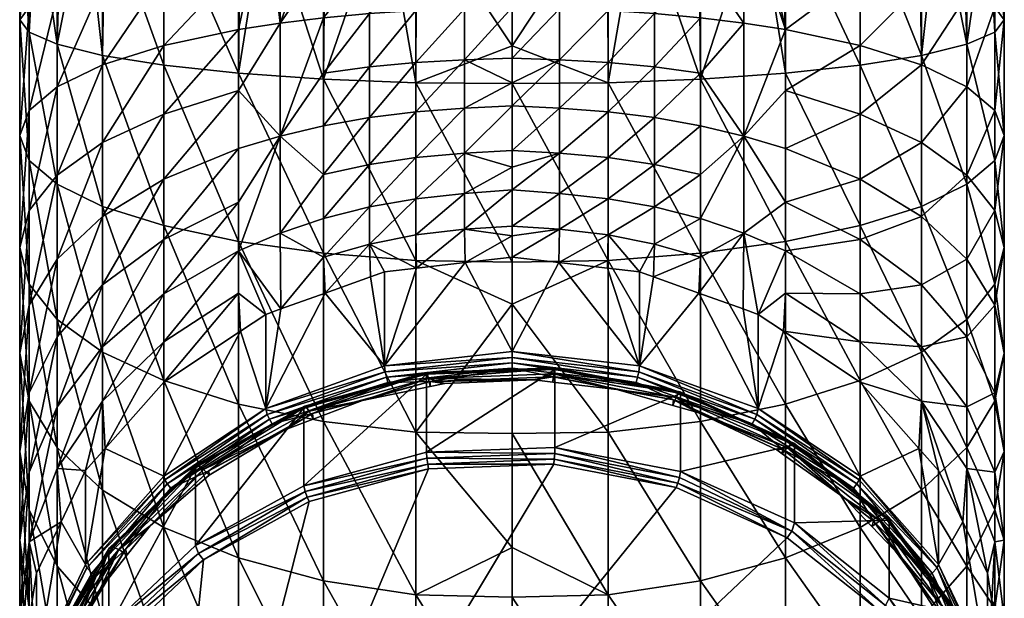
# Model space of a CAD drawing. Extents: x -0.025 to 0.115, y -0.143 to 0.025.
# Tile 2 of 256: x -0.012 to 0.012, y -0.126 to -0.112. Entities that reach past the tile are written whole.
import ezdxf

# ---------------------------------------------------------------- set-up
doc = ezdxf.new("R2010")
doc.units = 0
doc.layers.add('mesh', color=7, linetype='CONTINUOUS')

msp = doc.modelspace()

# ---------------------------------------------------------------- meshes
at = {"layer": 'mesh'}
mesh = msp.add_polyface(dxfattribs=at)
corners = [(-0.011781, -0.115124, 0.137834), (-0.012012, -0.111696, 0.136134), (-0.011781, -0.112001, 0.138455), (-0.012012, -0.114518, 0.135573), (-0.011781, -0.11139, 0.133813), (-0.011781, -0.113912, 0.133311), (-0.011099, -0.111096, 0.131581), (-0.011099, -0.11333, 0.131137), (-0.00999, -0.110825, 0.129524), (-0.00999, -0.112793, 0.129133), (-0.008497, -0.110588, 0.127721), (-0.008497, -0.112322, 0.127377), (-0.006679, -0.110393, 0.126242), (-0.006679, -0.111936, 0.125935), (-0.008497, -0.115581, 0.126026), (-0.006679, -0.113425, 0.125429), (-0.008497, -0.113996, 0.126808), (-0.011099, -0.112295, 0.140687), (-0.00999, -0.112566, 0.142744), (-0.00999, -0.116244, 0.142012), (-0.011781, -0.116347, 0.132485), (-0.011099, -0.115486, 0.130405), (-0.00999, -0.114692, 0.128488), (-0.008497, -0.116714, 0.143769), (-0.008497, -0.112803, 0.144547), (-0.006679, -0.1171, 0.14521), (-0.006679, -0.112998, 0.146026), (-0.005661, -0.111778, 0.125346), (-0.005644, -0.108824, 0.125777), (-0.006012, -0.108824, 0.12593), (-0.008497, -0.108824, 0.127837), (-0.006632, -0.108824, 0.126406), (-0.005661, -0.114531, 0.124206), (-0.006679, -0.114835, 0.124734), (-0.011004, -0.108824, 0.131769), (-0.011603, -0.108824, 0.133217), (-0.011705, -0.108824, 0.133991), (-0.012012, -0.108824, 0.136322), (-0.011705, -0.108824, 0.138653), (-0.011099, -0.115707, 0.140008), (-0.011603, -0.108824, 0.139428), (-0.006632, -0.108824, 0.146239), (-0.006012, -0.108824, 0.146715), (-0.008497, -0.108824, 0.144808), (-0.009929, -0.108824, 0.142942), (-0.010404, -0.108824, 0.142322), (-0.011004, -0.108824, 0.140875)]
mesh.append_faces([[corners[k] for k in face] for face in [(0, 1, 2, 2), (3, 1, 0, 0), (3, 4, 1, 1), (5, 4, 3, 3), (5, 6, 4, 4), (7, 6, 5, 5), (7, 8, 6, 6), (9, 8, 7, 7), (9, 10, 8, 8), (11, 10, 9, 9), (11, 12, 10, 10), (13, 12, 11, 11), (14, 15, 16, 16), (17, 18, 19, 19), (20, 7, 5, 5), (21, 9, 7, 7), (22, 11, 9, 9), (16, 11, 22, 22), (16, 13, 11, 11), (15, 13, 16, 16), (23, 18, 24, 24), (23, 19, 18, 18), (25, 24, 26, 26), (27, 28, 29, 29), (10, 30, 8, 8), (12, 31, 10, 10), (13, 29, 12, 12), (13, 27, 29, 29), (15, 27, 13, 13), (15, 32, 27, 27), (33, 32, 15, 15), (34, 6, 8, 8), (35, 4, 6, 6), (36, 1, 4, 4), (37, 1, 36, 36), (37, 2, 1, 1), (38, 2, 37, 37), (2, 17, 39, 39), (2, 40, 17, 17), (38, 40, 2, 2), (26, 41, 42, 42), (26, 43, 41, 41), (24, 43, 26, 26), (24, 44, 43, 43), (18, 44, 24, 24), (18, 45, 44, 44), (17, 45, 18, 18), (17, 46, 45, 45), (40, 46, 17, 17)]])
mesh = msp.add_polyface(dxfattribs=at)
corners = [(-0.003482, -0.11408, 0.123426), (-0.002353, -0.113939, 0.123182), (-0.002353, -0.112739, 0.123774), (-0.000012, -0.113237, 0.123296), (-0.001168, -0.113852, 0.123031), (-0.000012, -0.113791, 0.122933), (-0.001168, -0.112672, 0.123613), (-0.001168, -0.111427, 0.124035), (-0.000012, -0.110904, 0.124104), (-0.000012, -0.110124, 0.124186), (-0.000012, -0.111396, 0.123933), (-0.000012, -0.112632, 0.123505), (-0.002353, -0.110159, 0.124465), (-0.003482, -0.110196, 0.124745), (-0.003482, -0.111545, 0.124477), (-0.004604, -0.111649, 0.124864), (-0.005661, -0.111778, 0.125346), (-0.005661, -0.114531, 0.124206), (-0.004604, -0.110249, 0.125142), (-0.004604, -0.113, 0.124405), (-0.002353, -0.117564, 0.146941), (-0.004604, -0.113143, 0.147126), (-0.002353, -0.113232, 0.147803), (-0.001168, -0.110137, 0.124292), (-0.002353, -0.111472, 0.124204), (-0.003482, -0.112847, 0.124034), (-0.004604, -0.114281, 0.123774), (-0.001168, -0.114946, 0.1223), (-0.002353, -0.115052, 0.122439), (-0.003482, -0.115224, 0.122662), (-0.004604, -0.115468, 0.12298), (-0.004565, -0.108824, 0.125331), (-0.005644, -0.108824, 0.125777), (-0.003465, -0.108824, 0.124875), (-0.003118, -0.108824, 0.124731), (-0.001155, -0.108824, 0.124473), (-0.006012, -0.108824, 0.146715), (-0.004565, -0.108824, 0.147314), (-0.006679, -0.112998, 0.146026), (-0.004604, -0.117387, 0.146282), (-0.000012, -0.112329, 0.148141), (-0.000012, -0.113247, 0.147957), (-0.003118, -0.108824, 0.147913), (-0.002343, -0.108824, 0.148015), (-0.000012, -0.108824, 0.148322), (0.001144, -0.110137, 0.124292)]
mesh.append_faces([[corners[k] for k in face] for face in [(0, 1, 2, 2), (3, 4, 5, 5), (3, 6, 4, 4), (6, 1, 4, 4), (6, 2, 1, 1), (7, 2, 6, 6), (7, 8, 9, 9), (7, 10, 8, 8), (6, 10, 7, 7), (6, 11, 10, 10), (3, 11, 6, 6), (12, 13, 14, 14), (15, 16, 17, 17), (15, 18, 16, 16), (13, 18, 15, 15), (15, 14, 13, 13), (15, 19, 14, 14), (17, 19, 15, 15), (20, 21, 22, 22), (23, 7, 9, 9), (24, 7, 23, 23), (24, 2, 7, 7), (25, 2, 24, 24), (25, 0, 2, 2), (26, 0, 25, 25), (4, 27, 5, 5), (1, 28, 4, 4), (0, 29, 1, 1), (26, 30, 0, 0), (16, 31, 32, 32), (18, 31, 16, 16), (13, 33, 18, 18), (12, 34, 13, 13), (26, 19, 17, 17), (25, 19, 26, 26), (25, 14, 19, 19), (24, 14, 25, 25), (24, 12, 14, 14), (23, 12, 24, 24), (23, 35, 12, 12), (21, 36, 37, 37), (21, 38, 36, 36), (39, 38, 21, 21), (40, 41, 22, 22), (42, 21, 37, 37), (42, 22, 21, 21), (43, 22, 42, 42), (43, 40, 22, 22), (44, 40, 43, 43), (8, 45, 9, 9)]])
mesh = msp.add_polyface(dxfattribs=at)
corners = [(0.00458, -0.113143, 0.147126), (0.004541, -0.108824, 0.147314), (0.005988, -0.108824, 0.146715), (0.002329, -0.113232, 0.147803), (0.002319, -0.108824, 0.148015), (0.003094, -0.108824, 0.147913), (0.00562, -0.108824, 0.125777), (0.004541, -0.108824, 0.125331), (0.00458, -0.110249, 0.125142), (0.005637, -0.111778, 0.125346), (0.005637, -0.114531, 0.124206), (0.006655, -0.111936, 0.125935), (0.00458, -0.113, 0.124405), (0.00458, -0.111649, 0.124864), (0.00458, -0.114281, 0.123774), (0.003458, -0.112847, 0.124034), (0.002329, -0.113939, 0.123182), (0.003458, -0.11408, 0.123426), (0.002329, -0.112739, 0.123774), (0.003458, -0.111545, 0.124477), (0.002329, -0.111472, 0.124204), (0.003458, -0.110196, 0.124745), (0.002329, -0.110159, 0.124465), (0.002319, -0.108824, 0.124629), (-0.000012, -0.112632, 0.123505), (0.001144, -0.112672, 0.123613), (0.001144, -0.111427, 0.124035), (-0.000012, -0.110904, 0.124104), (0.001144, -0.110137, 0.124292), (-0.000012, -0.111396, 0.123933), (0.001144, -0.113852, 0.123031), (-0.000012, -0.113791, 0.122933), (-0.000012, -0.114885, 0.122216), (-0.000012, -0.113237, 0.123296), (-0.000012, -0.112329, 0.148141), (-0.000012, -0.113247, 0.147957), (-0.000012, -0.108824, 0.148322), (0.00458, -0.117387, 0.146282), (0.006655, -0.112998, 0.146026), (0.006655, -0.1171, 0.14521), (0.005988, -0.108824, 0.12593), (0.003458, -0.115224, 0.122662), (0.001144, -0.114946, 0.1223), (0.002329, -0.115052, 0.122439)]
mesh.append_faces([[corners[k] for k in face] for face in [(0, 1, 2, 2), (3, 4, 5, 5), (6, 7, 8, 8), (9, 10, 11, 11), (9, 12, 10, 10), (13, 12, 9, 9), (12, 14, 10, 10), (15, 16, 17, 17), (15, 18, 16, 16), (19, 18, 15, 15), (19, 20, 18, 18), (21, 20, 19, 19), (21, 22, 20, 20), (23, 22, 21, 21), (24, 25, 26, 26), (27, 26, 28, 28), (29, 26, 27, 27), (29, 24, 26, 26), (30, 31, 32, 32), (25, 31, 30, 30), (25, 33, 31, 31), (24, 33, 25, 25), (34, 3, 35, 35), (34, 4, 3, 3), (36, 4, 34, 34), (0, 5, 1, 1), (0, 3, 5, 5), (37, 3, 0, 0), (38, 0, 2, 2), (39, 0, 38, 38), (9, 8, 13, 13), (9, 6, 8, 8), (11, 6, 9, 9), (11, 40, 6, 6), (19, 8, 21, 21), (19, 13, 8, 8), (15, 13, 19, 19), (15, 12, 13, 13), (17, 12, 15, 15), (17, 14, 12, 12), (41, 14, 17, 17), (26, 22, 28, 28), (26, 20, 22, 22), (25, 20, 26, 26), (25, 18, 20, 20), (30, 18, 25, 25), (30, 16, 18, 18), (42, 16, 30, 30), (42, 43, 16, 16)]])
mesh = msp.add_polyface(dxfattribs=at)
corners = [(0.011075, -0.115707, 0.140008), (0.009966, -0.116244, 0.142012), (0.009966, -0.112566, 0.142744), (0.011757, -0.113912, 0.133311), (0.011757, -0.11139, 0.133813), (0.011075, -0.11333, 0.131137), (0.011988, -0.111696, 0.136134), (0.011988, -0.114518, 0.135573), (0.011757, -0.112001, 0.138455), (0.011757, -0.115124, 0.137834), (0.011075, -0.112295, 0.140687), (0.011075, -0.115486, 0.130405), (0.006655, -0.112998, 0.146026), (0.005988, -0.108824, 0.146715), (0.006608, -0.108824, 0.146239), (0.008473, -0.112803, 0.144547), (0.008473, -0.108824, 0.144808), (0.008473, -0.116714, 0.143769), (0.009905, -0.108824, 0.142942), (0.01038, -0.108824, 0.142322), (0.011988, -0.108824, 0.136322), (0.011681, -0.108824, 0.138653), (0.011579, -0.108824, 0.139428), (0.01098, -0.108824, 0.140875), (0.009966, -0.114692, 0.128488), (0.009966, -0.112793, 0.129133), (0.008473, -0.113996, 0.126808), (0.011075, -0.111096, 0.131581), (0.01098, -0.108824, 0.131769), (0.011579, -0.108824, 0.133217), (0.006655, -0.113425, 0.125429), (0.006655, -0.114835, 0.124734), (0.008473, -0.112322, 0.127377), (0.009966, -0.110825, 0.129524), (0.01038, -0.108824, 0.130322), (0.008473, -0.110588, 0.127721), (0.006655, -0.110393, 0.126242), (0.006655, -0.111936, 0.125935), (0.008473, -0.108824, 0.127837), (0.009905, -0.108824, 0.129702), (0.005988, -0.108824, 0.12593), (0.006608, -0.108824, 0.126406), (0.005637, -0.114531, 0.124206)]
mesh.append_faces([[corners[k] for k in face] for face in [(0, 1, 2, 2), (3, 4, 5, 5), (3, 6, 4, 4), (7, 6, 3, 3), (7, 8, 6, 6), (9, 8, 7, 7), (9, 10, 8, 8), (5, 11, 3, 3), (12, 13, 14, 14), (15, 14, 16, 16), (15, 12, 14, 14), (17, 12, 15, 15), (2, 16, 18, 18), (2, 15, 16, 16), (1, 15, 2, 2), (2, 10, 0, 0), (2, 19, 10, 10), (18, 19, 2, 2), (6, 20, 4, 4), (6, 21, 20, 20), (8, 21, 6, 6), (8, 22, 21, 21), (10, 22, 8, 8), (10, 23, 22, 22), (19, 23, 10, 10), (24, 25, 26, 26), (5, 25, 24, 24), (5, 27, 25, 25), (4, 27, 5, 5), (4, 28, 27, 27), (29, 28, 4, 4), (26, 30, 31, 31), (26, 32, 30, 30), (25, 32, 26, 26), (25, 33, 32, 32), (27, 33, 25, 25), (27, 34, 33, 33), (28, 34, 27, 27), (35, 36, 37, 37), (35, 38, 36, 36), (39, 38, 35, 35), (36, 40, 37, 37), (38, 41, 36, 36), (30, 42, 31, 31), (30, 37, 42, 42), (32, 37, 30, 30), (32, 35, 37, 37), (33, 35, 32, 32), (33, 39, 35, 35), (34, 39, 33, 33)]])
mesh = msp.add_polyface(dxfattribs=at)
corners = [(-0.008497, -0.11838, 0.123879), (-0.006679, -0.117325, 0.122823), (-0.006679, -0.116143, 0.12386), (-0.006012, -0.118877, 0.120126), (-0.005644, -0.118745, 0.12005), (-0.006679, -0.118362, 0.121641), (-0.006632, -0.119289, 0.120364), (-0.008497, -0.119546, 0.12255), (-0.008497, -0.120528, 0.12108), (-0.011781, -0.115124, 0.137834), (-0.011781, -0.112001, 0.138455), (-0.011099, -0.115707, 0.140008), (-0.011781, -0.120995, 0.135402), (-0.012012, -0.117243, 0.134647), (-0.011781, -0.118139, 0.13681), (-0.012012, -0.119824, 0.133375), (-0.011781, -0.116347, 0.132485), (-0.011781, -0.118654, 0.131347), (-0.011099, -0.115486, 0.130405), (-0.011099, -0.117528, 0.129398), (-0.00999, -0.114692, 0.128488), (-0.00999, -0.116491, 0.127601), (-0.008497, -0.113996, 0.126808), (-0.008497, -0.115581, 0.126026), (-0.006679, -0.114835, 0.124734), (-0.006679, -0.113425, 0.125429), (-0.011099, -0.119, 0.13889), (-0.00999, -0.119794, 0.140807), (-0.012012, -0.114518, 0.135573), (-0.011781, -0.113912, 0.133311), (-0.011099, -0.11333, 0.131137), (-0.00999, -0.112793, 0.129133), (-0.008497, -0.12049, 0.142487), (-0.00999, -0.116244, 0.142012), (-0.008497, -0.116714, 0.143769), (-0.006679, -0.1171, 0.14521), (-0.008497, -0.112803, 0.144547), (-0.006679, -0.121061, 0.143865), (-0.008497, -0.117051, 0.125044), (-0.00999, -0.119666, 0.125165), (-0.00999, -0.118158, 0.126487), (-0.011099, -0.119421, 0.128133), (-0.011099, -0.121133, 0.126632), (-0.011099, -0.112295, 0.140687), (-0.004604, -0.117387, 0.146282), (-0.006679, -0.112998, 0.146026), (-0.004604, -0.121486, 0.14489), (-0.005661, -0.116894, 0.122392), (-0.005661, -0.114531, 0.124206), (-0.011781, -0.120791, 0.129919)]
mesh.append_faces([[corners[k] for k in face] for face in [(0, 1, 2, 2), (1, 3, 4, 4), (5, 6, 3, 3), (7, 8, 5, 5), (9, 10, 11, 11), (12, 13, 14, 14), (15, 16, 13, 13), (17, 16, 15, 15), (17, 18, 16, 16), (19, 18, 17, 17), (19, 20, 18, 18), (21, 20, 19, 19), (21, 22, 20, 20), (23, 22, 21, 21), (24, 25, 23, 23), (26, 11, 27, 27), (26, 9, 11, 11), (14, 9, 26, 26), (14, 28, 9, 9), (13, 28, 14, 14), (13, 29, 28, 28), (16, 29, 13, 13), (18, 30, 16, 16), (20, 31, 18, 18), (32, 33, 34, 34), (35, 34, 36, 36), (37, 34, 35, 35), (37, 32, 34, 34), (38, 0, 2, 2), (38, 39, 0, 0), (40, 39, 38, 38), (41, 42, 40, 40), (1, 5, 3, 3), (1, 7, 5, 5), (0, 7, 1, 1), (11, 33, 27, 27), (11, 43, 33, 33), (44, 35, 45, 45), (46, 37, 35, 35), (47, 1, 4, 4), (48, 1, 47, 47), (48, 2, 1, 1), (24, 2, 48, 48), (24, 38, 2, 2), (23, 38, 24, 24), (23, 40, 38, 38), (21, 40, 23, 23), (21, 41, 40, 40), (19, 41, 21, 21), (17, 49, 19, 19)]])
mesh = msp.add_polyface(dxfattribs=at)
corners = [(0.006655, -0.114835, 0.124734), (0.008473, -0.115581, 0.126026), (0.008473, -0.113996, 0.126808), (0.009966, -0.116244, 0.142012), (0.011075, -0.119, 0.13889), (0.009966, -0.119794, 0.140807), (0.011075, -0.115707, 0.140008), (0.011757, -0.118139, 0.13681), (0.009966, -0.116491, 0.127601), (0.009966, -0.114692, 0.128488), (0.011075, -0.115486, 0.130405), (0.011075, -0.117528, 0.129398), (0.011757, -0.116347, 0.132485), (0.011757, -0.118654, 0.131347), (0.011988, -0.117243, 0.134647), (0.011988, -0.119824, 0.133375), (0.011988, -0.114518, 0.135573), (0.011757, -0.115124, 0.137834), (0.011757, -0.113912, 0.133311), (0.011075, -0.11333, 0.131137), (0.005637, -0.116894, 0.122392), (0.004541, -0.118358, 0.119826), (0.00562, -0.118745, 0.12005), (0.006655, -0.118362, 0.121641), (0.005988, -0.118877, 0.120126), (0.006608, -0.119289, 0.120364), (0.006655, -0.117325, 0.122823), (0.008473, -0.11838, 0.123879), (0.008473, -0.119546, 0.12255), (0.006655, -0.121061, 0.143865), (0.00458, -0.117387, 0.146282), (0.006655, -0.1171, 0.14521), (0.008473, -0.116714, 0.143769), (0.006655, -0.112998, 0.146026), (0.008473, -0.12049, 0.142487), (0.008473, -0.112803, 0.144547), (0.011075, -0.112295, 0.140687), (0.011075, -0.119421, 0.128133), (0.009966, -0.118158, 0.126487), (0.008473, -0.117051, 0.125044), (0.006655, -0.116143, 0.12386), (0.005637, -0.114531, 0.124206), (0.009966, -0.119666, 0.125165)]
mesh.append_faces([[corners[k] for k in face] for face in [(0, 1, 2, 2), (3, 4, 5, 5), (6, 4, 3, 3), (7, 4, 6, 6), (8, 9, 1, 1), (8, 10, 9, 9), (11, 10, 8, 8), (11, 12, 10, 10), (13, 12, 11, 11), (13, 14, 12, 12), (15, 14, 13, 13), (16, 14, 17, 17), (16, 12, 14, 14), (18, 12, 16, 16), (18, 10, 12, 12), (19, 9, 10, 10), (20, 21, 22, 22), (23, 24, 25, 25), (24, 20, 22, 22), (24, 26, 20, 20), (23, 26, 24, 24), (23, 27, 26, 26), (28, 27, 23, 23), (29, 30, 31, 31), (32, 31, 33, 33), (34, 31, 32, 32), (34, 29, 31, 31), (3, 32, 35, 35), (5, 32, 3, 3), (5, 34, 32, 32), (7, 14, 15, 15), (7, 17, 14, 14), (6, 17, 7, 7), (6, 36, 17, 17), (9, 2, 1, 1), (11, 37, 13, 13), (11, 38, 37, 37), (8, 38, 11, 11), (8, 39, 38, 38), (1, 39, 8, 8), (1, 40, 39, 39), (0, 40, 1, 1), (0, 41, 40, 40), (20, 40, 41, 41), (26, 40, 20, 20), (26, 39, 40, 40), (27, 39, 26, 26), (27, 38, 39, 39), (42, 38, 27, 27), (42, 37, 38, 38)]])
mesh = msp.add_polyface(dxfattribs=at)
corners = [(-0.002343, -0.11775, 0.119476), (-0.001155, -0.117615, 0.119398), (-0.001168, -0.116802, 0.120444), (-0.000012, -0.116966, 0.120128), (-0.000012, -0.11673, 0.120385), (-0.000012, -0.115845, 0.121347), (-0.003482, -0.117164, 0.120722), (-0.003118, -0.117838, 0.119527), (-0.002353, -0.116941, 0.12055), (-0.003482, -0.115224, 0.122662), (-0.004604, -0.115468, 0.12298), (-0.004604, -0.116541, 0.122039), (-0.003482, -0.116258, 0.121756), (-0.002353, -0.115052, 0.122439), (-0.002353, -0.116058, 0.121556), (-0.001168, -0.114946, 0.1223), (-0.001168, -0.115935, 0.121433), (-0.002353, -0.117564, 0.146941), (-0.004604, -0.117387, 0.146282), (-0.004604, -0.113143, 0.147126), (-0.002353, -0.121747, 0.145521), (-0.000012, -0.11529, 0.121951), (-0.000012, -0.114885, 0.122216), (-0.000012, -0.113791, 0.122933), (-0.001168, -0.113852, 0.123031), (-0.002353, -0.113939, 0.123182), (-0.003482, -0.11408, 0.123426), (-0.004604, -0.117482, 0.120966), (-0.005661, -0.116894, 0.122392), (-0.005661, -0.114531, 0.124206), (-0.004604, -0.114281, 0.123774), (-0.004604, -0.121486, 0.14489), (-0.006679, -0.1171, 0.14521), (-0.000012, -0.118624, 0.146879), (-0.000012, -0.117608, 0.147083), (-0.002353, -0.113232, 0.147803), (-0.000012, -0.113247, 0.147957), (-0.003465, -0.117963, 0.119599), (-0.004565, -0.118358, 0.119826), (-0.005644, -0.118745, 0.12005), (-0.003118, -0.120132, 0.115554), (-0.000012, -0.119778, 0.11535), (-0.006012, -0.12117, 0.116154), (-0.000012, -0.117484, 0.119322), (-0.000012, -0.119928, 0.11522), (-0.003101, -0.12028, 0.115424), (-0.000012, -0.12006, 0.1152)]
mesh.append_faces([[corners[k] for k in face] for face in [(0, 1, 2, 2), (3, 2, 1, 1), (4, 5, 2, 2), (0, 6, 7, 7), (0, 8, 6, 6), (2, 8, 0, 0), (9, 10, 11, 11), (12, 9, 11, 11), (12, 13, 9, 9), (14, 13, 12, 12), (14, 15, 13, 13), (16, 15, 14, 14), (17, 18, 19, 19), (20, 18, 17, 17), (21, 15, 16, 16), (22, 23, 15, 15), (24, 13, 15, 15), (25, 9, 13, 13), (26, 10, 9, 9), (16, 2, 5, 5), (16, 8, 2, 2), (14, 8, 16, 16), (14, 6, 8, 8), (12, 6, 14, 14), (12, 27, 6, 6), (11, 27, 12, 12), (11, 28, 27, 27), (10, 28, 11, 11), (10, 29, 28, 28), (30, 29, 10, 10), (31, 32, 18, 18), (17, 33, 20, 20), (17, 34, 33, 33), (35, 34, 17, 17), (35, 36, 34, 34), (6, 37, 7, 7), (6, 38, 37, 37), (27, 38, 6, 6), (27, 39, 38, 38), (28, 39, 27, 27), (40, 0, 7, 7), (40, 1, 0, 0), (41, 1, 40, 40), (42, 38, 39, 39), (40, 37, 38, 38), (7, 37, 40, 40), (41, 43, 1, 1), (40, 44, 41, 41), (40, 45, 44, 44), (45, 46, 44, 44)]])
mesh = msp.add_polyface(dxfattribs=at)
corners = [(-0.000012, -0.116966, 0.120128), (-0.001155, -0.117615, 0.119398), (-0.000012, -0.117484, 0.119322), (-0.000012, -0.11673, 0.120385), (-0.001168, -0.116802, 0.120444), (-0.000012, -0.11529, 0.121951), (-0.001168, -0.115935, 0.121433), (-0.000012, -0.115845, 0.121347), (-0.000012, -0.114885, 0.122216), (-0.001168, -0.114946, 0.1223), (0.002329, -0.116941, 0.12055), (0.002319, -0.11775, 0.119476), (0.003094, -0.117838, 0.119527), (-0.000012, -0.117608, 0.147083), (0.002329, -0.117564, 0.146941), (-0.000012, -0.118624, 0.146879), (0.005637, -0.116894, 0.122392), (0.00458, -0.117482, 0.120966), (0.004541, -0.118358, 0.119826), (0.00458, -0.116541, 0.122039), (0.005637, -0.114531, 0.124206), (0.00458, -0.115468, 0.12298), (0.00458, -0.114281, 0.123774), (0.003458, -0.117164, 0.120722), (0.003441, -0.117963, 0.119599), (0.003458, -0.116258, 0.121756), (0.002329, -0.116058, 0.121556), (0.003458, -0.115224, 0.122662), (0.002329, -0.115052, 0.122439), (0.003458, -0.11408, 0.123426), (0.002329, -0.113939, 0.123182), (0.001131, -0.117615, 0.119398), (0.001144, -0.116802, 0.120444), (0.001144, -0.115935, 0.121433), (0.001144, -0.114946, 0.1223), (0.001144, -0.113852, 0.123031), (-0.000012, -0.113247, 0.147957), (0.002329, -0.113232, 0.147803), (0.00458, -0.117387, 0.146282), (0.00458, -0.121486, 0.14489), (0.006655, -0.1171, 0.14521), (0.00458, -0.113143, 0.147126), (0.003094, -0.120132, 0.115554), (-0.000012, -0.119778, 0.11535)]
mesh.append_faces([[corners[k] for k in face] for face in [(0, 1, 2, 2), (3, 4, 0, 0), (5, 6, 7, 7), (8, 9, 5, 5), (10, 11, 12, 12), (13, 14, 15, 15), (16, 17, 18, 18), (19, 17, 16, 16), (20, 21, 19, 19), (20, 22, 21, 21), (23, 12, 24, 24), (23, 10, 12, 12), (25, 10, 23, 23), (25, 26, 10, 10), (27, 26, 25, 25), (27, 28, 26, 26), (29, 28, 27, 27), (29, 30, 28, 28), (2, 31, 32, 32), (32, 0, 2, 2), (32, 3, 0, 0), (33, 3, 32, 32), (33, 7, 3, 3), (34, 7, 33, 33), (34, 5, 7, 7), (34, 8, 5, 5), (35, 8, 34, 34), (36, 14, 13, 13), (36, 37, 14, 14), (38, 14, 37, 37), (39, 14, 38, 38), (40, 38, 41, 41), (16, 20, 19, 19), (27, 21, 22, 22), (25, 21, 27, 27), (25, 19, 21, 21), (23, 19, 25, 25), (23, 17, 19, 19), (24, 17, 23, 23), (24, 18, 17, 17), (33, 28, 34, 34), (33, 26, 28, 28), (32, 26, 33, 33), (32, 10, 26, 26), (31, 10, 32, 32), (31, 11, 10, 10), (42, 24, 12, 12), (42, 18, 24, 24), (43, 31, 2, 2), (42, 11, 31, 31)]])
mesh = msp.add_polyface(dxfattribs=at)
corners = [(-0.005548, -0.121691, 0.115877), (-0.004872, -0.121294, 0.115879), (-0.007404, -0.122691, 0.116685), (-0.006679, -0.118362, 0.121641), (-0.008497, -0.120528, 0.12108), (-0.006632, -0.119289, 0.120364), (-0.008497, -0.119546, 0.12255), (-0.009929, -0.122144, 0.122012), (-0.00999, -0.120989, 0.123657), (-0.010404, -0.12268, 0.122322), (-0.011099, -0.122635, 0.12492), (-0.00999, -0.123158, 0.139149), (-0.011099, -0.119, 0.13889), (-0.00999, -0.119794, 0.140807), (-0.011099, -0.12212, 0.137352), (-0.011781, -0.118139, 0.13681), (-0.011781, -0.120995, 0.135402), (-0.012012, -0.119824, 0.133375), (-0.012012, -0.117243, 0.134647), (-0.006679, -0.124813, 0.142016), (-0.008497, -0.12049, 0.142487), (-0.006679, -0.121061, 0.143865), (-0.008497, -0.124067, 0.140723), (-0.00999, -0.118158, 0.126487), (-0.011099, -0.121133, 0.126632), (-0.00999, -0.119666, 0.125165), (-0.011099, -0.119421, 0.128133), (-0.011781, -0.122725, 0.128223), (-0.011781, -0.120791, 0.129919), (-0.012012, -0.122217, 0.131776), (-0.012012, -0.12438, 0.129879), (-0.008497, -0.11838, 0.123879), (-0.011781, -0.124421, 0.12629), (-0.00999, -0.116244, 0.142012), (-0.011099, -0.117528, 0.129398), (-0.011781, -0.118654, 0.131347), (-0.011781, -0.123642, 0.133633), (-0.011099, -0.125012, 0.135419), (-0.005083, -0.121152, 0.115219), (-0.007709, -0.122566, 0.116175), (-0.007725, -0.122609, 0.116061), (-0.005073, -0.121111, 0.115335), (-0.007651, -0.122568, 0.11631), (-0.005035, -0.121124, 0.115476), (-0.007533, -0.122658, 0.116435), (-0.004957, -0.121237, 0.115615), (-0.006012, -0.12117, 0.116154), (-0.005644, -0.118745, 0.12005), (-0.006012, -0.118877, 0.120126), (-0.008497, -0.122822, 0.117107), (-0.008476, -0.122905, 0.117005), (-0.005979, -0.121313, 0.11602), (-0.008417, -0.123008, 0.116944), (-0.005927, -0.121433, 0.115993), (-0.008332, -0.123111, 0.116936), (-0.005862, -0.121545, 0.116024)]
mesh.append_faces([[corners[k] for k in face] for face in [(0, 1, 2, 2), (3, 4, 5, 5), (6, 7, 4, 4), (8, 7, 6, 6), (8, 9, 7, 7), (10, 9, 8, 8), (11, 12, 13, 13), (14, 12, 11, 11), (14, 15, 12, 12), (16, 15, 14, 14), (17, 18, 16, 16), (19, 20, 21, 21), (19, 22, 20, 20), (23, 24, 25, 25), (26, 27, 24, 24), (28, 27, 26, 26), (29, 30, 28, 28), (31, 8, 6, 6), (25, 8, 31, 31), (25, 10, 8, 8), (24, 10, 25, 25), (27, 32, 24, 24), (13, 20, 22, 22), (13, 33, 20, 20), (34, 28, 26, 26), (35, 29, 28, 28), (17, 29, 35, 35), (17, 36, 29, 29), (16, 36, 17, 17), (14, 37, 16, 16), (38, 39, 40, 40), (38, 41, 39, 39), (41, 42, 39, 39), (41, 43, 42, 42), (43, 44, 42, 42), (43, 45, 44, 44), (45, 0, 44, 44), (46, 47, 48, 48), (5, 46, 48, 48), (5, 49, 46, 46), (4, 49, 5, 5), (7, 49, 4, 4), (49, 50, 46, 46), (50, 51, 46, 46), (50, 52, 51, 51), (52, 53, 51, 51), (52, 54, 53, 53), (55, 53, 54, 54), (54, 2, 55, 55)]])
mesh = msp.add_polyface(dxfattribs=at)
corners = [(-0.004855, -0.121428, 0.115725), (-0.004872, -0.121294, 0.115879), (-0.005548, -0.121691, 0.115877), (-0.003653, -0.120973, 0.115462), (-0.002009, -0.120512, 0.115427), (-0.002003, -0.120635, 0.115267), (-0.001651, -0.120563, 0.115225), (0.000527, -0.120472, 0.115173), (-0.004604, -0.121486, 0.14489), (-0.004604, -0.117387, 0.146282), (-0.002353, -0.121747, 0.145521), (-0.004604, -0.125367, 0.142976), (-0.006679, -0.121061, 0.143865), (-0.000012, -0.118624, 0.146879), (-0.000012, -0.121778, 0.145595), (-0.00304, -0.120533, 0.115439), (-0.000012, -0.120188, 0.11524), (-0.005862, -0.121545, 0.116024), (-0.007404, -0.122691, 0.116685), (0.001018, -0.122409, 0.11124), (-0.002085, -0.122382, 0.111329), (-0.002065, -0.122526, 0.111308), (0.001028, -0.122264, 0.111261), (-0.002096, -0.122236, 0.111457), (0.001034, -0.122118, 0.111389), (-0.005083, -0.123052, 0.111928), (-0.002096, -0.120336, 0.114748), (-0.005083, -0.121152, 0.115219), (0.001034, -0.120218, 0.11468), (-0.005073, -0.121111, 0.115335), (-0.002091, -0.120297, 0.114865), (0.001032, -0.120179, 0.114797), (-0.005035, -0.121124, 0.115476), (-0.002076, -0.120316, 0.11501), (0.001024, -0.120199, 0.114942), (-0.004957, -0.121237, 0.115615), (-0.002044, -0.120442, 0.115156), (0.001008, -0.120326, 0.115089), (-0.003118, -0.120132, 0.115554), (-0.004565, -0.118358, 0.119826), (-0.006012, -0.12117, 0.116154), (-0.003101, -0.12028, 0.115424), (-0.005979, -0.121313, 0.11602), (-0.003074, -0.120409, 0.115402), (-0.000012, -0.12006, 0.1152), (-0.005927, -0.121433, 0.115993)]
mesh.append_faces([[corners[k] for k in face] for face in [(0, 1, 2, 2), (3, 1, 0, 0), (3, 4, 1, 1), (5, 4, 3, 3), (4, 6, 7, 7), (5, 6, 4, 4), (8, 9, 10, 10), (11, 12, 8, 8), (10, 13, 14, 14), (15, 4, 16, 16), (15, 1, 4, 4), (17, 1, 15, 15), (17, 18, 1, 1), (19, 20, 21, 21), (19, 22, 20, 20), (22, 23, 20, 20), (22, 24, 23, 23), (25, 26, 27, 27), (23, 26, 25, 25), (23, 28, 26, 26), (24, 28, 23, 23), (26, 29, 27, 27), (26, 30, 29, 29), (28, 30, 26, 26), (28, 31, 30, 30), (30, 32, 29, 29), (30, 33, 32, 32), (31, 33, 30, 30), (31, 34, 33, 33), (33, 35, 32, 32), (33, 36, 35, 35), (34, 36, 33, 33), (34, 37, 36, 36), (7, 6, 36, 36), (35, 0, 2, 2), (35, 3, 0, 0), (36, 3, 35, 35), (36, 5, 3, 3), (6, 5, 36, 36), (38, 39, 40, 40), (40, 41, 38, 38), (40, 42, 41, 41), (41, 43, 44, 44), (42, 43, 41, 41), (42, 45, 43, 43), (15, 45, 17, 17), (15, 43, 45, 45), (16, 43, 15, 15), (16, 44, 43, 43)]])
mesh = msp.add_polyface(dxfattribs=at)
corners = [(-0.002009, -0.120512, 0.115427), (0.000527, -0.120472, 0.115173), (0.00099, -0.120399, 0.115362), (0.002544, -0.12071, 0.11531), (0.003921, -0.120962, 0.115687), (0.000986, -0.120526, 0.115204), (0.003909, -0.121094, 0.115532), (0.004514, -0.121265, 0.115631), (-0.000012, -0.118624, 0.146879), (0.002329, -0.121747, 0.145521), (-0.000012, -0.121778, 0.145595), (0.002329, -0.117564, 0.146941), (0.00458, -0.121486, 0.14489), (0.006655, -0.121061, 0.143865), (0.00458, -0.117387, 0.146282), (0.003016, -0.120533, 0.115439), (0.005838, -0.121545, 0.116024), (-0.000012, -0.120188, 0.11524), (0.004071, -0.122848, 0.111598), (0.001034, -0.122118, 0.111389), (0.001028, -0.122264, 0.111261), (0.004092, -0.122705, 0.111728), (0.004092, -0.120805, 0.115019), (0.001034, -0.120218, 0.11468), (0.006871, -0.122057, 0.115742), (0.001032, -0.120179, 0.114797), (0.004084, -0.120765, 0.115135), (0.001024, -0.120199, 0.114942), (0.004053, -0.12078, 0.115278), (0.006856, -0.122015, 0.115857), (0.001008, -0.120326, 0.115089), (0.00399, -0.120899, 0.115419), (0.006805, -0.122021, 0.115994), (-0.002044, -0.120442, 0.115156), (0.005988, -0.12117, 0.116154), (0.004541, -0.118358, 0.119826), (0.003094, -0.120132, 0.115554), (0.00562, -0.118745, 0.12005), (0.001131, -0.117615, 0.119398), (-0.000012, -0.119778, 0.11535), (0.003094, -0.117838, 0.119527), (0.002319, -0.11775, 0.119476), (0.003077, -0.12028, 0.115424), (0.005955, -0.121313, 0.11602), (-0.000012, -0.119928, 0.11522), (0.005903, -0.121433, 0.115993), (0.00305, -0.120409, 0.115402), (-0.000012, -0.12006, 0.1152)]
mesh.append_faces([[corners[k] for k in face] for face in [(0, 1, 2, 2), (2, 3, 4, 4), (2, 5, 3, 3), (1, 5, 2, 2), (4, 6, 7, 7), (3, 6, 4, 4), (8, 9, 10, 10), (8, 11, 9, 9), (12, 9, 11, 11), (13, 12, 14, 14), (15, 4, 16, 16), (15, 2, 4, 4), (17, 2, 15, 15), (17, 0, 2, 2), (18, 19, 20, 20), (18, 21, 19, 19), (19, 22, 23, 23), (21, 22, 19, 19), (21, 24, 22, 22), (22, 25, 23, 23), (22, 26, 25, 25), (24, 26, 22, 22), (26, 27, 25, 25), (26, 28, 27, 27), (29, 28, 26, 26), (28, 30, 27, 27), (28, 31, 30, 30), (32, 31, 28, 28), (1, 33, 30, 30), (30, 5, 1, 1), (30, 3, 5, 5), (31, 3, 30, 30), (31, 6, 3, 3), (7, 6, 31, 31), (34, 35, 36, 36), (34, 37, 35, 35), (36, 38, 39, 39), (40, 41, 36, 36), (36, 42, 43, 43), (39, 42, 36, 36), (39, 44, 42, 42), (42, 45, 43, 43), (42, 46, 45, 45), (44, 46, 42, 42), (44, 47, 46, 46), (16, 46, 15, 15), (16, 45, 46, 46), (15, 47, 17, 17), (15, 46, 47, 47)]])
mesh = msp.add_polyface(dxfattribs=at)
corners = [(0.006584, -0.122162, 0.11638), (0.006445, -0.122179, 0.116158), (0.006575, -0.122272, 0.116212), (0.004514, -0.121265, 0.115631), (0.003921, -0.120962, 0.115687), (0.011757, -0.120995, 0.135402), (0.011075, -0.12212, 0.137352), (0.011075, -0.119, 0.13889), (0.009966, -0.119794, 0.140807), (0.009966, -0.123158, 0.139149), (0.011757, -0.118139, 0.13681), (0.011988, -0.119824, 0.133375), (0.009966, -0.120989, 0.123657), (0.009905, -0.122144, 0.122012), (0.01038, -0.12268, 0.122322), (0.008473, -0.120528, 0.12108), (0.008473, -0.119546, 0.12255), (0.006608, -0.119289, 0.120364), (0.006655, -0.118362, 0.121641), (0.009966, -0.119666, 0.125165), (0.008473, -0.11838, 0.123879), (0.011075, -0.121133, 0.126632), (0.011075, -0.122635, 0.12492), (0.011757, -0.122725, 0.128223), (0.006655, -0.124813, 0.142016), (0.00458, -0.121486, 0.14489), (0.006655, -0.121061, 0.143865), (0.008473, -0.124067, 0.140723), (0.008473, -0.12049, 0.142487), (0.011757, -0.123642, 0.133633), (0.011988, -0.122217, 0.131776), (0.011757, -0.120791, 0.129919), (0.011757, -0.118654, 0.131347), (0.011075, -0.119421, 0.128133), (0.005838, -0.121545, 0.116024), (0.006871, -0.122057, 0.115742), (0.006856, -0.122015, 0.115857), (0.004084, -0.120765, 0.115135), (0.006805, -0.122021, 0.115994), (0.004053, -0.12078, 0.115278), (0.009161, -0.123844, 0.116913), (0.006699, -0.12212, 0.116125), (0.00399, -0.120899, 0.115419), (0.008473, -0.122822, 0.117107), (0.005988, -0.12117, 0.116154), (0.005988, -0.118877, 0.120126), (0.00562, -0.118745, 0.12005), (0.008452, -0.122905, 0.117005), (0.005955, -0.121313, 0.11602), (0.003094, -0.120132, 0.115554), (0.005903, -0.121433, 0.115993), (0.008393, -0.123008, 0.116944), (0.008308, -0.123111, 0.116936)]
mesh.append_faces([[corners[k] for k in face] for face in [(0, 1, 2, 2), (0, 3, 1, 1), (4, 3, 0, 0), (5, 6, 7, 7), (8, 6, 9, 9), (8, 7, 6, 6), (10, 5, 7, 7), (11, 5, 10, 10), (12, 13, 14, 14), (12, 15, 13, 13), (16, 15, 12, 12), (16, 17, 15, 15), (18, 17, 16, 16), (16, 19, 20, 20), (12, 19, 16, 16), (12, 21, 19, 19), (22, 21, 12, 12), (22, 23, 21, 21), (24, 25, 26, 26), (27, 26, 28, 28), (9, 28, 8, 8), (9, 27, 28, 28), (5, 29, 6, 6), (11, 30, 5, 5), (11, 31, 30, 30), (32, 31, 11, 11), (32, 33, 31, 31), (21, 33, 19, 19), (21, 31, 33, 33), (23, 31, 21, 21), (23, 30, 31, 31), (34, 4, 0, 0), (35, 36, 37, 37), (36, 38, 39, 39), (40, 38, 36, 36), (38, 41, 42, 42), (3, 41, 1, 1), (3, 42, 41, 41), (41, 2, 1, 1), (15, 43, 13, 13), (17, 43, 15, 15), (17, 44, 43, 43), (45, 44, 17, 17), (45, 46, 44, 44), (44, 47, 43, 43), (44, 48, 47, 47), (49, 48, 44, 44), (48, 50, 51, 51), (52, 50, 34, 34)]])
mesh = msp.add_polyface(dxfattribs=at)
corners = [(-0.010818, -0.126914, 0.119123), (-0.010062, -0.125579, 0.118121), (-0.009432, -0.124608, 0.117792), (-0.00939, -0.124733, 0.117633), (-0.008831, -0.124028, 0.117226), (-0.00999, -0.123158, 0.139149), (-0.00999, -0.119794, 0.140807), (-0.008497, -0.124067, 0.140723), (-0.00999, -0.126275, 0.137065), (-0.00999, -0.129095, 0.134593), (-0.011099, -0.125012, 0.135419), (-0.008497, -0.13038, 0.135879), (-0.008497, -0.127382, 0.138508), (-0.00999, -0.131567, 0.131774), (-0.011099, -0.127628, 0.133126), (-0.008497, -0.13301, 0.132881), (-0.011099, -0.12212, 0.137352), (-0.010145, -0.125254, 0.118165), (-0.011313, -0.127698, 0.119576), (-0.008975, -0.139133, 0.120866), (-0.009596, -0.126809, 0.113751), (-0.011006, -0.129155, 0.115105), (-0.007533, -0.124858, 0.112625), (-0.009747, -0.126685, 0.113753), (-0.01112, -0.129106, 0.115107), (-0.007651, -0.124704, 0.112609), (-0.009842, -0.126509, 0.113924), (-0.011229, -0.129027, 0.115165), (-0.007725, -0.124509, 0.11277), (-0.009842, -0.124609, 0.117215), (-0.011288, -0.128916, 0.115314), (-0.007725, -0.122609, 0.116061), (-0.009821, -0.124562, 0.117327), (-0.011264, -0.126963, 0.118714), (-0.007709, -0.122566, 0.116175), (-0.009747, -0.124549, 0.117453), (-0.01118, -0.126932, 0.118829), (-0.007651, -0.122568, 0.11631), (-0.009596, -0.124609, 0.117561), (-0.011006, -0.126955, 0.118916), (-0.010839, -0.127064, 0.118979), (-0.009929, -0.122144, 0.122012), (-0.010404, -0.124974, 0.11835), (-0.008497, -0.122822, 0.117107), (-0.010404, -0.12268, 0.122322), (-0.011004, -0.123934, 0.123046), (-0.008476, -0.122905, 0.117005), (-0.010379, -0.125052, 0.118244), (-0.008417, -0.123008, 0.116944), (-0.010257, -0.125183, 0.118158), (-0.011574, -0.127552, 0.119688), (-0.008332, -0.123111, 0.116936)]
mesh.append_faces([[corners[k] for k in face] for face in [(0, 1, 2, 2), (2, 3, 4, 4), (1, 3, 2, 2), (5, 6, 7, 7), (8, 9, 10, 10), (8, 11, 9, 9), (12, 11, 8, 8), (9, 13, 14, 14), (9, 15, 13, 13), (11, 15, 9, 9), (5, 8, 16, 16), (5, 12, 8, 8), (7, 12, 5, 5), (17, 0, 2, 2), (18, 0, 17, 17), (19, 20, 21, 21), (19, 22, 20, 20), (20, 23, 24, 24), (22, 23, 20, 20), (22, 25, 23, 23), (23, 26, 27, 27), (25, 26, 23, 23), (25, 28, 26, 26), (26, 29, 30, 30), (26, 31, 29, 29), (28, 31, 26, 26), (29, 32, 33, 33), (31, 32, 29, 29), (31, 34, 32, 32), (32, 35, 36, 36), (34, 35, 32, 32), (34, 37, 35, 35), (35, 38, 36, 36), (37, 38, 35, 35), (38, 1, 39, 39), (3, 38, 4, 4), (3, 1, 38, 38), (0, 40, 1, 1), (41, 42, 43, 43), (44, 42, 41, 41), (45, 42, 44, 44), (42, 46, 43, 43), (42, 47, 46, 46), (47, 48, 46, 46), (47, 49, 48, 48), (50, 49, 47, 47), (49, 51, 48, 48), (51, 49, 17, 17), (17, 2, 51, 51)]])
mesh = msp.add_polyface(dxfattribs=at)
corners = [(-0.011099, -0.122635, 0.12492), (-0.011004, -0.123934, 0.123046), (-0.010404, -0.12268, 0.122322), (-0.011781, -0.124421, 0.12629), (-0.011603, -0.125187, 0.123769), (-0.011705, -0.125858, 0.124157), (-0.012012, -0.127877, 0.125322), (-0.012012, -0.126278, 0.127715), (-0.011705, -0.129895, 0.126488), (-0.011781, -0.128135, 0.12914), (-0.011781, -0.120791, 0.129919), (-0.012012, -0.12438, 0.129879), (-0.011781, -0.122725, 0.128223), (-0.012012, -0.122217, 0.131776), (-0.011781, -0.126036, 0.131534), (-0.011781, -0.123642, 0.133633), (-0.011099, -0.127628, 0.133126), (-0.011099, -0.125012, 0.135419), (-0.00999, -0.129095, 0.134593), (-0.011099, -0.121133, 0.126632), (-0.011099, -0.129921, 0.130511), (-0.011781, -0.120995, 0.135402), (-0.011099, -0.12212, 0.137352), (-0.00999, -0.126275, 0.137065), (-0.011313, -0.127698, 0.119576), (-0.011468, -0.129452, 0.120589), (-0.010818, -0.126914, 0.119123), (-0.009596, -0.126809, 0.113751), (-0.01112, -0.129106, 0.115107), (-0.011006, -0.129155, 0.115105), (-0.009747, -0.126685, 0.113753), (-0.011229, -0.129027, 0.115165), (-0.009842, -0.126509, 0.113924), (-0.011288, -0.128916, 0.115314), (-0.009842, -0.124609, 0.117215), (-0.011288, -0.127016, 0.118605), (-0.011264, -0.126963, 0.118714), (-0.011941, -0.129606, 0.12024), (-0.01118, -0.126932, 0.118829), (-0.011851, -0.129555, 0.120344), (-0.009821, -0.124562, 0.117327), (-0.011006, -0.126955, 0.118916), (-0.011667, -0.129537, 0.120407), (-0.009596, -0.124609, 0.117561), (-0.011373, -0.128877, 0.120026), (-0.010839, -0.127064, 0.118979), (-0.010062, -0.125579, 0.118121), (-0.011603, -0.127481, 0.119797), (-0.010404, -0.124974, 0.11835), (-0.012012, -0.13017, 0.12135), (-0.010379, -0.125052, 0.118244), (-0.011574, -0.127552, 0.119688), (-0.011439, -0.127654, 0.119585), (-0.010257, -0.125183, 0.118158), (-0.011982, -0.130235, 0.121237), (-0.010145, -0.125254, 0.118165)]
mesh.append_faces([[corners[k] for k in face] for face in [(0, 1, 2, 2), (3, 1, 0, 0), (3, 4, 1, 1), (3, 5, 4, 4), (3, 6, 5, 5), (7, 6, 3, 3), (7, 8, 6, 6), (9, 8, 7, 7), (10, 11, 12, 12), (13, 14, 11, 11), (15, 14, 13, 13), (15, 16, 14, 14), (17, 16, 15, 15), (17, 18, 16, 16), (19, 3, 0, 0), (12, 7, 3, 3), (11, 7, 12, 12), (11, 9, 7, 7), (14, 9, 11, 11), (14, 20, 9, 9), (16, 20, 14, 14), (21, 17, 15, 15), (22, 23, 17, 17), (24, 25, 26, 26), (27, 28, 29, 29), (30, 31, 28, 28), (32, 33, 31, 31), (33, 34, 35, 35), (35, 36, 37, 37), (34, 36, 35, 35), (36, 38, 39, 39), (40, 38, 36, 36), (38, 41, 42, 42), (43, 41, 38, 38), (44, 41, 45, 45), (44, 42, 41, 41), (41, 46, 45, 45), (45, 26, 44, 44), (1, 47, 48, 48), (4, 47, 1, 1), (5, 47, 4, 4), (5, 49, 47, 47), (6, 49, 5, 5), (47, 50, 48, 48), (47, 51, 50, 50), (49, 51, 47, 47), (51, 52, 53, 53), (54, 52, 51, 51), (55, 52, 24, 24), (55, 53, 52, 52)]])
mesh = msp.add_polyface(dxfattribs=at)
corners = [(-0.009432, -0.124608, 0.117792), (-0.008831, -0.124028, 0.117226), (-0.007404, -0.122691, 0.116685), (-0.002353, -0.125709, 0.143568), (-0.004604, -0.125367, 0.142976), (-0.004604, -0.121486, 0.14489), (-0.000012, -0.124559, 0.144462), (-0.000012, -0.125767, 0.143679), (-0.002353, -0.121747, 0.145521), (-0.008497, -0.127382, 0.138508), (-0.006679, -0.131436, 0.136934), (-0.008497, -0.13038, 0.135879), (-0.006679, -0.128291, 0.139692), (-0.004604, -0.13222, 0.137718), (-0.004604, -0.128966, 0.140571), (-0.002353, -0.132703, 0.138201), (-0.002353, -0.129381, 0.141113), (-0.000012, -0.129935, 0.140973), (-0.000012, -0.129497, 0.141258), (-0.006679, -0.134194, 0.133789), (-0.006679, -0.124813, 0.142016), (-0.006679, -0.121061, 0.143865), (-0.000012, -0.121778, 0.145595), (-0.008497, -0.124067, 0.140723), (-0.008975, -0.139133, 0.120866), (-0.002044, -0.122642, 0.111345), (-0.004957, -0.123437, 0.111804), (0.001008, -0.122526, 0.111278), (0.00399, -0.123099, 0.111609), (-0.007533, -0.124858, 0.112625), (-0.005008, -0.123329, 0.111771), (-0.002065, -0.122526, 0.111308), (0.001018, -0.122409, 0.11124), (-0.007651, -0.124704, 0.112609), (-0.005057, -0.123194, 0.111797), (-0.002085, -0.122382, 0.111329), (-0.007725, -0.124509, 0.11277), (-0.005083, -0.123052, 0.111928), (-0.002096, -0.122236, 0.111457), (-0.005083, -0.121152, 0.115219), (-0.007725, -0.122609, 0.116061), (-0.007651, -0.122568, 0.11631), (-0.007533, -0.122658, 0.116435), (-0.009596, -0.124609, 0.117561), (-0.007397, -0.122797, 0.116516), (-0.005548, -0.121691, 0.115877), (-0.008332, -0.123111, 0.116936)]
mesh.append_faces([[corners[k] for k in face] for face in [(0, 1, 2, 2), (3, 4, 5, 5), (3, 6, 7, 7), (3, 8, 6, 6), (5, 8, 3, 3), (9, 10, 11, 11), (12, 10, 9, 9), (12, 13, 10, 10), (14, 13, 12, 12), (14, 15, 13, 13), (16, 15, 14, 14), (16, 17, 15, 15), (18, 17, 16, 16), (10, 19, 11, 11), (4, 20, 21, 21), (8, 22, 6, 6), (23, 12, 9, 9), (20, 12, 23, 23), (20, 14, 12, 12), (4, 14, 20, 20), (4, 16, 14, 14), (3, 16, 4, 4), (3, 18, 16, 16), (7, 18, 3, 3), (24, 25, 26, 26), (24, 27, 25, 25), (28, 27, 24, 24), (26, 29, 24, 24), (26, 30, 29, 29), (25, 30, 26, 26), (25, 31, 30, 30), (27, 31, 25, 25), (27, 32, 31, 31), (30, 33, 29, 29), (30, 34, 33, 33), (31, 34, 30, 30), (31, 35, 34, 34), (34, 36, 33, 33), (34, 37, 36, 36), (35, 37, 34, 34), (35, 38, 37, 37), (36, 39, 40, 40), (37, 39, 36, 36), (41, 42, 43, 43), (1, 42, 44, 44), (1, 43, 42, 42), (42, 45, 44, 44), (2, 1, 44, 44), (45, 2, 44, 44), (46, 0, 2, 2)]])
mesh = msp.add_polyface(dxfattribs=at)
corners = [(0.008106, -0.123366, 0.116844), (0.006584, -0.122162, 0.11638), (0.006575, -0.122272, 0.116212), (0.008797, -0.123919, 0.117394), (0.002329, -0.125709, 0.143568), (-0.000012, -0.125767, 0.143679), (-0.000012, -0.124559, 0.144462), (-0.000012, -0.121778, 0.145595), (0.002329, -0.121747, 0.145521), (-0.000012, -0.129935, 0.140973), (-0.000012, -0.129497, 0.141258), (0.002329, -0.129381, 0.141113), (0.00458, -0.125367, 0.142976), (0.00458, -0.121486, 0.14489), (0.006655, -0.124813, 0.142016), (0.008473, -0.124067, 0.140723), (0.006655, -0.121061, 0.143865), (0.00458, -0.128966, 0.140571), (0.006655, -0.128291, 0.139692), (0.008473, -0.127382, 0.138508), (0.006655, -0.131436, 0.136934), (0.008473, -0.13038, 0.135879), (0.00458, -0.13222, 0.137718), (0.002329, -0.132703, 0.138201), (-0.008975, -0.139133, 0.120866), (0.006699, -0.12432, 0.112314), (0.00399, -0.123099, 0.111609), (0.008951, -0.126107, 0.113346), (0.001018, -0.122409, 0.11124), (0.001008, -0.122526, 0.111278), (0.004031, -0.122988, 0.111574), (0.006805, -0.124158, 0.112293), (0.009092, -0.125973, 0.113341), (0.001028, -0.122264, 0.111261), (0.004071, -0.122848, 0.111598), (0.004092, -0.122705, 0.111728), (0.006871, -0.123957, 0.112451), (0.006871, -0.122057, 0.115742), (0.009181, -0.12389, 0.1168), (0.006856, -0.122015, 0.115857), (0.009161, -0.123844, 0.116913), (0.009092, -0.123836, 0.117042), (0.006805, -0.122021, 0.115994), (0.006699, -0.12212, 0.116125), (0.008951, -0.123907, 0.117156), (0.005955, -0.121313, 0.11602), (0.008393, -0.123008, 0.116944), (0.008452, -0.122905, 0.117005), (0.005903, -0.121433, 0.115993), (0.008308, -0.123111, 0.116936), (0.005838, -0.121545, 0.116024)]
mesh.append_faces([[corners[k] for k in face] for face in [(0, 1, 2, 2), (0, 3, 1, 1), (4, 5, 6, 6), (7, 4, 6, 6), (7, 8, 4, 4), (9, 10, 11, 11), (5, 11, 10, 10), (12, 8, 13, 13), (12, 4, 8, 8), (14, 12, 13, 13), (15, 14, 16, 16), (4, 11, 5, 5), (4, 17, 11, 11), (12, 17, 4, 4), (12, 18, 17, 17), (14, 18, 12, 12), (14, 19, 18, 18), (15, 19, 14, 14), (20, 18, 21, 21), (20, 17, 18, 18), (22, 17, 20, 20), (22, 11, 17, 17), (23, 11, 22, 22), (23, 9, 11, 11), (24, 25, 26, 26), (24, 27, 25, 25), (26, 28, 29, 29), (26, 30, 28, 28), (25, 30, 26, 26), (25, 31, 30, 30), (27, 31, 25, 25), (27, 32, 31, 31), (30, 33, 28, 28), (30, 34, 33, 33), (31, 34, 30, 30), (31, 35, 34, 34), (31, 36, 35, 35), (32, 36, 31, 31), (36, 37, 35, 35), (36, 38, 37, 37), (38, 39, 37, 37), (40, 41, 42, 42), (41, 43, 42, 42), (41, 44, 43, 43), (43, 0, 2, 2), (44, 0, 43, 43), (45, 46, 47, 47), (48, 49, 46, 46), (50, 1, 49, 49)]])
mesh = msp.add_polyface(dxfattribs=at)
corners = [(0.010411, -0.126111, 0.11866), (0.01116, -0.128057, 0.119552), (0.011313, -0.128591, 0.120091), (0.010497, -0.126375, 0.118581), (0.011988, -0.126278, 0.127715), (0.011988, -0.127877, 0.125322), (0.011757, -0.128135, 0.12914), (0.011681, -0.125858, 0.124157), (0.011757, -0.124421, 0.12629), (0.011579, -0.125187, 0.123769), (0.011075, -0.122635, 0.12492), (0.01098, -0.123934, 0.123046), (0.009966, -0.120989, 0.123657), (0.01038, -0.12268, 0.122322), (0.011757, -0.122725, 0.128223), (0.011988, -0.12438, 0.129879), (0.011757, -0.126036, 0.131534), (0.011075, -0.127628, 0.133126), (0.011075, -0.12212, 0.137352), (0.011075, -0.125012, 0.135419), (0.009966, -0.123158, 0.139149), (0.011757, -0.123642, 0.133633), (0.011757, -0.120995, 0.135402), (0.011988, -0.122217, 0.131776), (0.009966, -0.126275, 0.137065), (0.009966, -0.129095, 0.134593), (0.011289, -0.127698, 0.119576), (0.01012, -0.125254, 0.118165), (0.010864, -0.128078, 0.11483), (0.011806, -0.128766, 0.119615), (0.010864, -0.126178, 0.118121), (0.010841, -0.126127, 0.118231), (0.011781, -0.128709, 0.119722), (0.010759, -0.126102, 0.11835), (0.011692, -0.128665, 0.11983), (0.01156, -0.128655, 0.119893), (0.010592, -0.126138, 0.118444), (0.011313, -0.128691, 0.119918), (0.011988, -0.13017, 0.12135), (0.011579, -0.127481, 0.119797), (0.01038, -0.124974, 0.11835), (0.01155, -0.127552, 0.119688), (0.010355, -0.125052, 0.118244), (0.011415, -0.127654, 0.119585), (0.010233, -0.125183, 0.118158), (0.011688, -0.13032, 0.12109)]
mesh.append_faces([[corners[k] for k in face] for face in [(0, 1, 2, 2), (0, 3, 1, 1), (4, 5, 6, 6), (4, 7, 5, 5), (8, 7, 4, 4), (8, 9, 7, 7), (10, 9, 8, 8), (10, 11, 9, 9), (12, 11, 10, 10), (12, 13, 11, 11), (8, 14, 10, 10), (8, 15, 14, 14), (4, 15, 8, 8), (4, 16, 15, 15), (6, 16, 4, 4), (6, 17, 16, 16), (18, 19, 20, 20), (18, 21, 19, 19), (22, 23, 21, 21), (15, 23, 14, 14), (15, 21, 23, 23), (16, 21, 15, 15), (16, 19, 21, 21), (17, 19, 16, 16), (17, 24, 19, 19), (25, 24, 17, 17), (26, 0, 2, 2), (27, 0, 26, 26), (28, 29, 30, 30), (29, 31, 30, 30), (29, 32, 31, 31), (32, 33, 31, 31), (32, 34, 33, 33), (34, 35, 33, 33), (35, 36, 33, 33), (36, 1, 3, 3), (35, 1, 36, 36), (35, 37, 1, 1), (7, 38, 5, 5), (7, 39, 38, 38), (9, 39, 7, 7), (11, 39, 9, 9), (11, 40, 39, 39), (13, 40, 11, 11), (40, 41, 39, 39), (40, 42, 41, 41), (42, 43, 41, 41), (42, 44, 43, 43), (26, 43, 44, 44), (45, 43, 26, 26)]])
mesh = msp.add_polyface(dxfattribs=at)
corners = [(0.008759, -0.124046, 0.117237), (0.008797, -0.123919, 0.117394), (0.008106, -0.123366, 0.116844), (0.009481, -0.124799, 0.117671), (0.010411, -0.126111, 0.11866), (0.010396, -0.126218, 0.118491), (0.010497, -0.126375, 0.118581), (0.011075, -0.129921, 0.130511), (0.01038, -0.133073, 0.128322), (0.009966, -0.131567, 0.131774), (0.008473, -0.13038, 0.135879), (0.009966, -0.129095, 0.134593), (0.008473, -0.13301, 0.132881), (0.006655, -0.131436, 0.136934), (0.008473, -0.124067, 0.140723), (0.009966, -0.126275, 0.137065), (0.008473, -0.127382, 0.138508), (0.009966, -0.123158, 0.139149), (0.011075, -0.125012, 0.135419), (0.006655, -0.128291, 0.139692), (0.01012, -0.125254, 0.118165), (0.008951, -0.126107, 0.113346), (0.01151, -0.130861, 0.11609), (0.010592, -0.128338, 0.114634), (0.010982, -0.136086, 0.119107), (0.011643, -0.133503, 0.117616), (0.010701, -0.128281, 0.11463), (0.009092, -0.125973, 0.113341), (0.010806, -0.128194, 0.114684), (0.009181, -0.12579, 0.113509), (0.006871, -0.123957, 0.112451), (0.010864, -0.128078, 0.11483), (0.009181, -0.12389, 0.1168), (0.010864, -0.126178, 0.118121), (0.009161, -0.123844, 0.116913), (0.006856, -0.122015, 0.115857), (0.010841, -0.126127, 0.118231), (0.009092, -0.123836, 0.117042), (0.010759, -0.126102, 0.11835), (0.008951, -0.123907, 0.117156), (0.010592, -0.126138, 0.118444), (0.009905, -0.122144, 0.122012), (0.01038, -0.124974, 0.11835), (0.01038, -0.12268, 0.122322), (0.008473, -0.122822, 0.117107), (0.010355, -0.125052, 0.118244), (0.008452, -0.122905, 0.117005), (0.008393, -0.123008, 0.116944), (0.010233, -0.125183, 0.118158), (0.008308, -0.123111, 0.116936), (0.011289, -0.127698, 0.119576), (0.006584, -0.122162, 0.11638)]
mesh.append_faces([[corners[k] for k in face] for face in [(0, 1, 2, 2), (3, 1, 0, 0), (3, 4, 1, 1), (5, 4, 3, 3), (5, 6, 4, 4), (7, 8, 9, 9), (9, 10, 11, 11), (12, 10, 9, 9), (12, 13, 10, 10), (14, 15, 16, 16), (17, 15, 14, 14), (17, 18, 15, 15), (11, 16, 15, 15), (10, 16, 11, 11), (10, 19, 16, 16), (20, 1, 4, 4), (21, 22, 23, 23), (24, 25, 21, 21), (23, 26, 21, 21), (26, 27, 21, 21), (26, 28, 27, 27), (27, 29, 30, 30), (28, 29, 27, 27), (28, 31, 29, 29), (29, 32, 30, 30), (29, 33, 32, 32), (31, 33, 29, 29), (32, 34, 35, 35), (33, 34, 32, 32), (33, 36, 34, 34), (36, 37, 34, 34), (36, 38, 37, 37), (38, 39, 37, 37), (38, 40, 39, 39), (3, 40, 5, 5), (3, 39, 40, 40), (0, 39, 3, 3), (0, 2, 39, 39), (40, 6, 5, 5), (41, 42, 43, 43), (41, 44, 42, 42), (44, 45, 42, 42), (44, 46, 45, 45), (46, 47, 45, 45), (47, 48, 45, 45), (47, 49, 48, 48), (20, 48, 49, 49), (50, 48, 20, 20), (49, 1, 20, 20), (49, 51, 1, 1)]])

doc.saveas('drawing.dxf')
